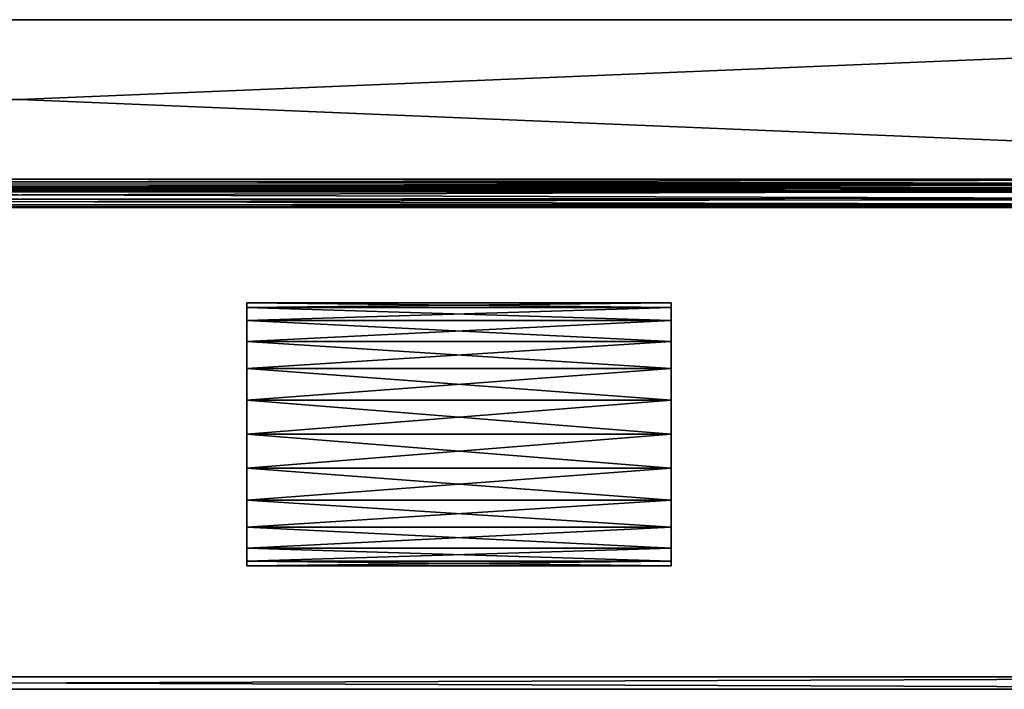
# Model space of a CAD drawing. Extents: x -129 to 122, y 0 to 43.
# Tile 10 of 18: x -4 to 59, y 0 to 43. Entities that reach past the tile are written whole.
import ezdxf

# ---------------------------------------------------------------- set-up
doc = ezdxf.new("R2010")
doc.units = 0
doc.header["$LTSCALE"] = 25.4
doc.layers.get('0').update_dxf_attribs({"color": 13, "linetype": 'CONTINUOUS'})

# ---------------------------------------------------------------- blocks, each defined once
blk = doc.blocks.new('HAGA-9708-9710_STL')
at = {"color": 251}
mesh = blk.add_polyface(dxfattribs=at)
corners = [(122.157, 43.01, 0), (121.357, 16.01, 0), (121.357, 43.01, 0), (-128.643, 43.01, 0), (-129.443, 16.01, 0), (-129.443, 43.01, 0), (-128.643, 16.01, 0), (-128.241, 9.964, 0), (-127.502, 10.27, 0), (-124.816, 4.838, 0), (-124.25, 5.404, 0), (-119.69, 1.413, 0), (-119.384, 2.152, 0), (-113.643, 0.21, 0), (-113.643, 1.01, 0), (106.357, 1.01, 0), (106.357, 0.21, 0), (112.097, 2.152, 0), (112.403, 1.413, 0), (116.963, 5.404, 0), (117.529, 4.838, 0), (120.215, 10.27, 0), (120.954, 9.964, 0), (122.157, 16.01, 0)]
mesh.append_faces([[corners[k] for k in face] for face in [(0, 1, 2), (3, 4, 5)]], dxfattribs={"vtx0": -1, "color": 251})
mesh.append_faces([[corners[k] for k in face] for face in [(4, 6, 7), (7, 8, 9), (9, 10, 11), (11, 12, 13), (13, 15, 16), (16, 17, 18), (18, 19, 20), (20, 21, 22), (22, 1, 23), (23, 1, 0)]], dxfattribs={"vtx0": -1, "vtx1": -1, "color": 251})
mesh.append_faces([[corners[k] for k in face] for face in [(4, 3, 6), (7, 6, 8), (9, 8, 10), (11, 10, 12), (13, 12, 14), (13, 14, 15), (16, 15, 17), (18, 17, 19), (20, 19, 21), (22, 21, 1)]], dxfattribs={"vtx0": -1, "vtx2": -1, "color": 251})
mesh = blk.add_polyface(dxfattribs=at)
corners = [(-129.443, 16.01, 150), (-128.643, 16.01, 150), (-129.443, 43.01, 150), (-128.241, 9.964, 150), (-127.502, 10.27, 150), (-124.816, 4.838, 150), (-124.25, 5.404, 150), (-119.69, 1.413, 150), (-119.384, 2.152, 150), (-113.643, 0.21, 150), (-113.643, 1.01, 150), (106.357, 0.21, 150), (106.357, 1.01, 150), (112.403, 1.413, 150), (112.097, 2.152, 150), (116.963, 5.404, 150), (117.529, 4.838, 150), (120.215, 10.27, 150), (120.954, 9.964, 150), (121.357, 16.01, 150), (122.157, 16.01, 150), (121.357, 43.01, 150), (122.157, 43.01, 150), (-128.643, 43.01, 150)]
mesh.append_faces([[corners[k] for k in face] for face in [(21, 20, 22)]], dxfattribs={"vtx0": -1, "color": 251})
mesh.append_faces([[corners[k] for k in face] for face in [(0, 1, 2), (1, 3, 4), (4, 5, 6), (6, 7, 8), (8, 9, 10), (10, 11, 12), (12, 13, 14), (14, 13, 15), (15, 16, 17), (17, 18, 19), (19, 20, 21)]], dxfattribs={"vtx0": -1, "vtx1": -1, "color": 251})
mesh.append_faces([[corners[k] for k in face] for face in [(1, 0, 3), (4, 3, 5), (6, 5, 7), (8, 7, 9), (10, 9, 11), (12, 11, 13), (15, 13, 16), (17, 16, 18), (19, 18, 20)]], dxfattribs={"vtx0": -1, "vtx2": -1, "color": 251})
mesh.append_faces([[corners[k] for k in face] for face in [(23, 2, 1)]], dxfattribs={"vtx1": -1, "color": 251})
at = {"color": 7}
mesh = blk.add_polyface(dxfattribs=at)
corners = [(118.786, 32.81, 129), (-126.073, 43.01, 129), (-126.073, 32.81, 129), (118.786, 43.01, 129)]
mesh.append_faces([[corners[k] for k in face] for face in [(0, 1, 2), (1, 0, 3)]], dxfattribs={"vtx0": -1, "color": 7})
mesh = blk.add_polyface(dxfattribs=at)
corners = [(118.786, 43.01, 128), (-126.073, 32.81, 128), (-126.073, 43.01, 128), (118.786, 32.81, 128)]
mesh.append_faces([[corners[k] for k in face] for face in [(0, 1, 2), (1, 0, 3)]], dxfattribs={"vtx0": -1, "color": 7})
mesh = blk.add_polyface(dxfattribs=at)
corners = [(-126.073, 43.01, 129), (118.786, 43.01, 128), (-126.073, 43.01, 128), (118.786, 43.01, 129)]
mesh.append_faces([[corners[k] for k in face] for face in [(0, 1, 2), (1, 0, 3)]], dxfattribs={"vtx0": -1, "color": 7})
mesh = blk.add_polyface(dxfattribs=at)
corners = [(118.786, 43.01, 21), (-126.073, 32.81, 21), (-126.073, 43.01, 21), (118.786, 32.81, 21)]
mesh.append_faces([[corners[k] for k in face] for face in [(0, 1, 2), (1, 0, 3)]], dxfattribs={"vtx0": -1, "color": 7})
mesh = blk.add_polyface(dxfattribs=at)
corners = [(118.786, 32.81, 22), (-126.073, 43.01, 22), (-126.073, 32.81, 22), (118.786, 43.01, 22)]
mesh.append_faces([[corners[k] for k in face] for face in [(0, 1, 2), (1, 0, 3)]], dxfattribs={"vtx0": -1, "color": 7})
mesh = blk.add_polyface(dxfattribs=at)
corners = [(-126.073, 43.01, 22), (118.786, 43.01, 21), (-126.073, 43.01, 21), (118.786, 43.01, 22)]
mesh.append_faces([[corners[k] for k in face] for face in [(0, 1, 2), (1, 0, 3)]], dxfattribs={"vtx0": -1, "color": 7})
mesh = blk.add_polyface(dxfattribs=at)
corners = [(118.786, 32.81, 129), (-126.073, 32.81, 129), (-125.991, 32.494, 128.972)]
mesh.append_faces([[corners[k] for k in face] for face in [(0, 1, 2)]], dxfattribs={"color": 7})
mesh = blk.add_polyface(dxfattribs=at)
corners = [(118.58, 32.467, 127.923), (-125.912, 32.539, 127.952), (-126.073, 32.81, 128)]
mesh.append_faces([[corners[k] for k in face] for face in [(0, 1, 2)]], dxfattribs={"color": 7})
mesh = blk.add_polyface(dxfattribs=at)
corners = [(118.786, 32.81, 128), (118.58, 32.467, 127.923), (-126.073, 32.81, 128)]
mesh.append_faces([[corners[k] for k in face] for face in [(0, 1, 2)]], dxfattribs={"color": 7})
mesh = blk.add_polyface(dxfattribs=at)
corners = [(118.704, 32.494, 21.028), (-125.911, 32.196, 21.108), (-126.073, 32.81, 21)]
mesh.append_faces([[corners[k] for k in face] for face in [(0, 1, 2)]], dxfattribs={"color": 7})
mesh = blk.add_polyface(dxfattribs=at)
corners = [(118.786, 32.81, 21), (118.704, 32.494, 21.028), (-126.073, 32.81, 21)]
mesh.append_faces([[corners[k] for k in face] for face in [(0, 1, 2)]], dxfattribs={"color": 7})
mesh = blk.add_polyface(dxfattribs=at)
corners = [(118.786, 32.81, 22), (-126.073, 32.81, 22), (-125.867, 32.467, 22.077)]
mesh.append_faces([[corners[k] for k in face] for face in [(0, 1, 2)]], dxfattribs={"color": 7})
mesh = blk.add_polyface(dxfattribs=at)
corners = [(118.786, 32.81, 129), (-125.991, 32.494, 128.972), (118.624, 32.196, 128.892)]
mesh.append_faces([[corners[k] for k in face] for face in [(0, 1, 2)]], dxfattribs={"color": 7})
mesh = blk.add_polyface(dxfattribs=at)
corners = [(118.786, 32.81, 22), (-125.867, 32.467, 22.077), (118.625, 32.539, 22.048)]
mesh.append_faces([[corners[k] for k in face] for face in [(0, 1, 2)]], dxfattribs={"color": 7})
mesh = blk.add_polyface(dxfattribs=at)
corners = [(118.624, 32.196, 128.892), (-125.991, 32.494, 128.972), (-125.829, 31.908, 128.757)]
mesh.append_faces([[corners[k] for k in face] for face in [(0, 1, 2)]], dxfattribs={"color": 7})
mesh = blk.add_polyface(dxfattribs=at)
corners = [(118.399, 32.218, 127.738), (-125.731, 32.273, 127.792), (-125.912, 32.539, 127.952)]
mesh.append_faces([[corners[k] for k in face] for face in [(0, 1, 2)]], dxfattribs={"color": 7})
mesh = blk.add_polyface(dxfattribs=at)
corners = [(118.58, 32.467, 127.923), (118.399, 32.218, 127.738), (-125.912, 32.539, 127.952)]
mesh.append_faces([[corners[k] for k in face] for face in [(0, 1, 2)]], dxfattribs={"color": 7})
mesh = blk.add_polyface(dxfattribs=at)
corners = [(118.704, 32.494, 21.028), (118.542, 31.908, 21.243), (-125.911, 32.196, 21.108)]
mesh.append_faces([[corners[k] for k in face] for face in [(0, 1, 2)]], dxfattribs={"color": 7})
mesh = blk.add_polyface(dxfattribs=at)
corners = [(118.38, 31.43, 21.645), (-125.749, 31.655, 21.42), (-125.911, 32.196, 21.108)]
mesh.append_faces([[corners[k] for k in face] for face in [(0, 1, 2)]], dxfattribs={"color": 7})
mesh = blk.add_polyface(dxfattribs=at)
corners = [(118.542, 31.908, 21.243), (118.38, 31.43, 21.645), (-125.911, 32.196, 21.108)]
mesh.append_faces([[corners[k] for k in face] for face in [(0, 1, 2)]], dxfattribs={"color": 7})
mesh = blk.add_polyface(dxfattribs=at)
corners = [(118.625, 32.539, 22.048), (-125.867, 32.467, 22.077), (-125.686, 32.218, 22.262)]
mesh.append_faces([[corners[k] for k in face] for face in [(0, 1, 2)]], dxfattribs={"color": 7})
mesh = blk.add_polyface(dxfattribs=at)
corners = [(118.624, 32.196, 128.892), (-125.829, 31.908, 128.757), (-125.667, 31.43, 128.355)]
mesh.append_faces([[corners[k] for k in face] for face in [(0, 1, 2)]], dxfattribs={"color": 7})
mesh = blk.add_polyface(dxfattribs=at)
corners = [(-125.731, 32.273, 127.792), (118.217, 32.058, 127.472), (-125.549, 32.088, 127.543)]
mesh.append_faces([[corners[k] for k in face] for face in [(0, 1, 2)]], dxfattribs={"color": 7})
mesh = blk.add_polyface(dxfattribs=at)
corners = [(-125.731, 32.273, 127.792), (118.399, 32.218, 127.738), (118.217, 32.058, 127.472)]
mesh.append_faces([[corners[k] for k in face] for face in [(0, 1, 2)]], dxfattribs={"color": 7})
mesh = blk.add_polyface(dxfattribs=at)
corners = [(118.625, 32.539, 22.048), (-125.686, 32.218, 22.262), (118.444, 32.273, 22.208)]
mesh.append_faces([[corners[k] for k in face] for face in [(0, 1, 2)]], dxfattribs={"color": 7})
mesh = blk.add_polyface(dxfattribs=at)
corners = [(-125.504, 32.058, 22.528), (118.444, 32.273, 22.208), (-125.686, 32.218, 22.262)]
mesh.append_faces([[corners[k] for k in face] for face in [(0, 1, 2)]], dxfattribs={"color": 7})
mesh = blk.add_polyface(dxfattribs=at)
corners = [(118.624, 32.196, 128.892), (-125.667, 31.43, 128.355), (118.462, 31.655, 128.58)]
mesh.append_faces([[corners[k] for k in face] for face in [(0, 1, 2)]], dxfattribs={"color": 7})
mesh = blk.add_polyface(dxfattribs=at)
corners = [(-125.549, 32.088, 127.543), (118.057, 32.01, 127.2), (-125.343, 32.01, 127.2)]
mesh.append_faces([[corners[k] for k in face] for face in [(0, 1, 2)]], dxfattribs={"color": 7})
mesh = blk.add_polyface(dxfattribs=at)
corners = [(-125.549, 32.088, 127.543), (118.217, 32.058, 127.472), (118.057, 32.01, 127.2)]
mesh.append_faces([[corners[k] for k in face] for face in [(0, 1, 2)]], dxfattribs={"color": 7})
mesh = blk.add_polyface(dxfattribs=at)
corners = [(-125.504, 32.058, 22.528), (118.262, 32.088, 22.457), (118.444, 32.273, 22.208)]
mesh.append_faces([[corners[k] for k in face] for face in [(0, 1, 2)]], dxfattribs={"color": 7})
mesh = blk.add_polyface(dxfattribs=at)
corners = [(-125.343, 32.01, 22.8), (118.262, 32.088, 22.457), (-125.504, 32.058, 22.528)]
mesh.append_faces([[corners[k] for k in face] for face in [(0, 1, 2)]], dxfattribs={"color": 7})
mesh = blk.add_polyface(dxfattribs=at)
corners = [(118.057, 32.01, 22.8), (118.262, 32.088, 22.457), (-125.343, 32.01, 22.8)]
mesh.append_faces([[corners[k] for k in face] for face in [(0, 1, 2)]], dxfattribs={"color": 7})
mesh = blk.add_polyface(dxfattribs=at)
corners = [(118.218, 31.119, 22.185), (-125.587, 31.253, 21.897), (-125.749, 31.655, 21.42)]
mesh.append_faces([[corners[k] for k in face] for face in [(0, 1, 2)]], dxfattribs={"color": 7})
mesh = blk.add_polyface(dxfattribs=at)
corners = [(118.218, 31.119, 22.185), (-125.749, 31.655, 21.42), (118.38, 31.43, 21.645)]
mesh.append_faces([[corners[k] for k in face] for face in [(0, 1, 2)]], dxfattribs={"color": 7})
mesh = blk.add_polyface(dxfattribs=at)
corners = [(118.462, 31.655, 128.58), (-125.667, 31.43, 128.355), (-125.505, 31.119, 127.815)]
mesh.append_faces([[corners[k] for k in face] for face in [(0, 1, 2)]], dxfattribs={"color": 7})
mesh = blk.add_polyface(dxfattribs=at)
corners = [(118.462, 31.655, 128.58), (-125.505, 31.119, 127.815), (118.3, 31.253, 128.103)]
mesh.append_faces([[corners[k] for k in face] for face in [(0, 1, 2)]], dxfattribs={"color": 7})
mesh = blk.add_polyface(dxfattribs=at)
corners = [(-125.343, 32.01, 127.2), (-120.143, 32.01, 87.268), (-125.343, 32.01, 87.268), (112.857, 32.01, 87.268), (118.057, 32.01, 87.268), (118.057, 32.01, 127.2), (112.857, 32.01, 83.826), (-120.143, 32.01, 83.826), (-125.343, 32.01, 83.826), (118.057, 32.01, 22.8), (-125.343, 32.01, 22.8), (118.057, 32.01, 83.826)]
mesh.append_faces([[corners[k] for k in face] for face in [(0, 1, 2), (4, 0, 5), (8, 9, 10)]], dxfattribs={"vtx0": -1, "color": 7})
mesh.append_faces([[corners[k] for k in face] for face in [(3, 0, 4), (1, 6, 7), (6, 1, 3), (9, 8, 11), (11, 7, 6)]], dxfattribs={"vtx0": -1, "vtx1": -1, "color": 7})
mesh.append_faces([[corners[k] for k in face] for face in [(1, 0, 3)]], dxfattribs={"vtx0": -1, "vtx1": -1, "vtx2": -1, "color": 7})
mesh.append_faces([[corners[k] for k in face] for face in [(11, 8, 7)]], dxfattribs={"vtx0": -1, "vtx2": -1, "color": 7})
mesh = blk.add_polyface(dxfattribs=at)
corners = [(-125.426, 31.039, 22.483), (-125.587, 31.253, 21.897), (118.218, 31.119, 22.185)]
mesh.append_faces([[corners[k] for k in face] for face in [(0, 1, 2)]], dxfattribs={"color": 7})
mesh = blk.add_polyface(dxfattribs=at)
corners = [(118.3, 31.253, 128.103), (-125.505, 31.119, 127.815), (118.139, 31.039, 127.517)]
mesh.append_faces([[corners[k] for k in face] for face in [(0, 1, 2)]], dxfattribs={"color": 7})
mesh = blk.add_polyface(dxfattribs=at)
corners = [(-125.505, 31.119, 127.815), (-125.343, 31.01, 127.2), (118.057, 31.01, 127.2)]
mesh.append_faces([[corners[k] for k in face] for face in [(0, 1, 2)]], dxfattribs={"color": 7})
mesh = blk.add_polyface(dxfattribs=at)
corners = [(-125.505, 31.119, 127.815), (118.057, 31.01, 127.2), (118.139, 31.039, 127.517)]
mesh.append_faces([[corners[k] for k in face] for face in [(0, 1, 2)]], dxfattribs={"color": 7})
mesh = blk.add_polyface(dxfattribs=at)
corners = [(-125.343, 31.01, 22.8), (-125.426, 31.039, 22.483), (118.218, 31.119, 22.185)]
mesh.append_faces([[corners[k] for k in face] for face in [(0, 1, 2)]], dxfattribs={"color": 7})
mesh = blk.add_polyface(dxfattribs=at)
corners = [(-125.343, 31.01, 22.8), (118.218, 31.119, 22.185), (118.057, 31.01, 22.8)]
mesh.append_faces([[corners[k] for k in face] for face in [(0, 1, 2)]], dxfattribs={"color": 7})
mesh = blk.add_polyface(dxfattribs=at)
corners = [(118.057, 31.01, 127.2), (112.857, 31.01, 87.268), (118.057, 31.01, 87.268), (-120.143, 31.01, 87.268), (-125.343, 31.01, 87.268), (-125.343, 31.01, 127.2), (-120.143, 31.01, 83.826), (112.857, 31.01, 83.826), (118.057, 31.01, 83.826), (-125.343, 31.01, 22.8), (118.057, 31.01, 22.8), (-125.343, 31.01, 83.826)]
mesh.append_faces([[corners[k] for k in face] for face in [(0, 1, 2), (4, 0, 5), (8, 9, 10)]], dxfattribs={"vtx0": -1, "color": 7})
mesh.append_faces([[corners[k] for k in face] for face in [(3, 0, 4), (1, 6, 7), (6, 1, 3), (9, 8, 11), (11, 7, 6)]], dxfattribs={"vtx0": -1, "vtx1": -1, "color": 7})
mesh.append_faces([[corners[k] for k in face] for face in [(1, 0, 3)]], dxfattribs={"vtx0": -1, "vtx1": -1, "vtx2": -1, "color": 7})
mesh.append_faces([[corners[k] for k in face] for face in [(11, 8, 7)]], dxfattribs={"vtx0": -1, "vtx2": -1, "color": 7})
at = {"color": 251}
mesh = blk.add_polyface(dxfattribs=at)
corners = [(-113.643, 1.01, 150), (106.357, 1.01, 0), (-113.643, 1.01, 0), (106.357, 1.01, 150)]
mesh.append_faces([[corners[k] for k in face] for face in [(0, 1, 2), (1, 0, 3)]], dxfattribs={"vtx0": -1, "color": 251})
mesh = blk.add_polyface(dxfattribs=at)
corners = [(106.357, 0.21, 150), (-113.643, 0.21, 0), (106.357, 0.21, 0), (-113.643, 0.21, 150)]
mesh.append_faces([[corners[k] for k in face] for face in [(0, 1, 2), (1, 0, 3)]], dxfattribs={"vtx0": -1, "color": 251})
blk = doc.blocks.new('KOMPONENT_1')
at = {"color": 0}
mesh = blk.add_polyface(dxfattribs=at)
corners = [(0.286, 6.226, 27.1), (0.286, 10.574, 27.1), (0, 8.4, 27.1), (1.125, 4.2, 27.1), (1.125, 12.6, 27.1), (2.46, 2.46, 27.1), (2.46, 14.34, 27.1), (4.2, 1.125, 27.1), (4.2, 15.675, 27.1), (6.226, 0.286, 27.1), (6.226, 16.514, 27.1), (8.4, 0, 27.1), (8.4, 16.8, 27.1), (10.574, 0.286, 27.1), (10.574, 16.514, 27.1), (12.6, 1.125, 27.1), (12.6, 15.675, 27.1), (14.34, 2.46, 27.1), (14.34, 14.34, 27.1), (15.675, 4.2, 27.1), (15.675, 12.6, 27.1), (16.514, 6.226, 27.1), (16.514, 10.574, 27.1), (16.8, 8.4, 27.1)]
mesh.append_faces([[corners[k] for k in face] for face in [(0, 1, 2), (22, 21, 23)]], dxfattribs={"vtx0": -1, "color": 0})
mesh.append_faces([[corners[k] for k in face] for face in [(1, 3, 4), (4, 5, 6), (6, 7, 8), (8, 9, 10), (10, 11, 12), (12, 13, 14), (14, 15, 16), (16, 17, 18), (18, 19, 20), (20, 21, 22)]], dxfattribs={"vtx0": -1, "vtx1": -1, "color": 0})
mesh.append_faces([[corners[k] for k in face] for face in [(1, 0, 3), (4, 3, 5), (6, 5, 7), (8, 7, 9), (10, 9, 11), (12, 11, 13), (14, 13, 15), (16, 15, 17), (18, 17, 19), (20, 19, 21)]], dxfattribs={"vtx0": -1, "vtx2": -1, "color": 0})
mesh = blk.add_polyface(dxfattribs=at)
corners = [(0.286, 10.574), (0.286, 6.226), (0, 8.4), (1.125, 12.6), (1.125, 4.2), (2.46, 2.46), (2.46, 14.34), (4.2, 15.675), (4.2, 1.125), (6.226, 16.514), (6.226, 0.286), (8.4, 0), (8.4, 16.8), (10.574, 16.514), (10.574, 0.286), (12.6, 15.675), (12.6, 1.125), (14.34, 14.34), (14.34, 2.46), (15.675, 12.6), (15.675, 4.2), (16.514, 10.574), (16.514, 6.226), (16.8, 8.4)]
mesh.append_faces([[corners[k] for k in face] for face in [(0, 1, 2), (22, 21, 23)]], dxfattribs={"vtx0": -1, "color": 0})
mesh.append_faces([[corners[k] for k in face] for face in [(1, 3, 4), (4, 3, 5), (5, 7, 8), (8, 9, 10), (10, 9, 11), (11, 13, 14), (14, 15, 16), (16, 17, 18), (18, 19, 20), (20, 21, 22)]], dxfattribs={"vtx0": -1, "vtx1": -1, "color": 0})
mesh.append_faces([[corners[k] for k in face] for face in [(1, 0, 3), (5, 3, 6), (5, 6, 7), (8, 7, 9), (11, 9, 12), (11, 12, 13), (14, 13, 15), (16, 15, 17), (18, 17, 19), (20, 19, 21)]], dxfattribs={"vtx0": -1, "vtx2": -1, "color": 0})
mesh = blk.add_polyface(dxfattribs=at)
corners = [(4.2, 15.675, 27.1), (6.226, 16.514), (4.2, 15.675), (6.226, 16.514, 27.1)]
mesh.append_faces([[corners[k] for k in face] for face in [(0, 1, 2), (1, 0, 3)]], dxfattribs={"vtx0": -1, "color": 0})
mesh = blk.add_polyface(dxfattribs=at)
corners = [(6.226, 16.514, 27.1), (8.4, 16.8), (6.226, 16.514), (8.4, 16.8, 27.1)]
mesh.append_faces([[corners[k] for k in face] for face in [(0, 1, 2), (1, 0, 3)]], dxfattribs={"vtx0": -1, "color": 0})
mesh = blk.add_polyface(dxfattribs=at)
corners = [(8.4, 16.8, 27.1), (10.574, 16.514), (8.4, 16.8), (10.574, 16.514, 27.1)]
mesh.append_faces([[corners[k] for k in face] for face in [(0, 1, 2), (1, 0, 3)]], dxfattribs={"vtx0": -1, "color": 0})
mesh = blk.add_polyface(dxfattribs=at)
corners = [(10.574, 16.514, 27.1), (12.6, 15.675), (10.574, 16.514), (12.6, 15.675, 27.1)]
mesh.append_faces([[corners[k] for k in face] for face in [(0, 1, 2), (1, 0, 3)]], dxfattribs={"vtx0": -1, "color": 0})
mesh = blk.add_polyface(dxfattribs=at)
corners = [(2.46, 14.34, 27.1), (4.2, 15.675), (2.46, 14.34), (4.2, 15.675, 27.1)]
mesh.append_faces([[corners[k] for k in face] for face in [(0, 1, 2), (1, 0, 3)]], dxfattribs={"vtx0": -1, "color": 0})
mesh = blk.add_polyface(dxfattribs=at)
corners = [(12.6, 15.675, 27.1), (14.34, 14.34), (12.6, 15.675), (14.34, 14.34, 27.1)]
mesh.append_faces([[corners[k] for k in face] for face in [(0, 1, 2), (1, 0, 3)]], dxfattribs={"vtx0": -1, "color": 0})
mesh = blk.add_polyface(dxfattribs=at)
corners = [(2.46, 14.34, 27.1), (1.125, 12.6), (1.125, 12.6, 27.1), (2.46, 14.34)]
mesh.append_faces([[corners[k] for k in face] for face in [(0, 1, 2), (1, 0, 3)]], dxfattribs={"vtx0": -1, "color": 0})
mesh = blk.add_polyface(dxfattribs=at)
corners = [(14.34, 14.34), (15.675, 12.6, 27.1), (15.675, 12.6), (14.34, 14.34, 27.1)]
mesh.append_faces([[corners[k] for k in face] for face in [(0, 1, 2), (1, 0, 3)]], dxfattribs={"vtx0": -1, "color": 0})
mesh = blk.add_polyface(dxfattribs=at)
corners = [(1.125, 12.6, 27.1), (0.286, 10.574), (0.286, 10.574, 27.1), (1.125, 12.6)]
mesh.append_faces([[corners[k] for k in face] for face in [(0, 1, 2), (1, 0, 3)]], dxfattribs={"vtx0": -1, "color": 0})
mesh = blk.add_polyface(dxfattribs=at)
corners = [(15.675, 12.6), (16.514, 10.574, 27.1), (16.514, 10.574), (15.675, 12.6, 27.1)]
mesh.append_faces([[corners[k] for k in face] for face in [(0, 1, 2), (1, 0, 3)]], dxfattribs={"vtx0": -1, "color": 0})
mesh = blk.add_polyface(dxfattribs=at)
corners = [(0.286, 10.574, 27.1), (0, 8.4), (0, 8.4, 27.1), (0.286, 10.574)]
mesh.append_faces([[corners[k] for k in face] for face in [(0, 1, 2), (1, 0, 3)]], dxfattribs={"vtx0": -1, "color": 0})
mesh = blk.add_polyface(dxfattribs=at)
corners = [(16.514, 10.574), (16.8, 8.4, 27.1), (16.8, 8.4), (16.514, 10.574, 27.1)]
mesh.append_faces([[corners[k] for k in face] for face in [(0, 1, 2), (1, 0, 3)]], dxfattribs={"vtx0": -1, "color": 0})
mesh = blk.add_polyface(dxfattribs=at)
corners = [(0, 8.4, 27.1), (0.286, 6.226), (0.286, 6.226, 27.1), (0, 8.4)]
mesh.append_faces([[corners[k] for k in face] for face in [(0, 1, 2), (1, 0, 3)]], dxfattribs={"vtx0": -1, "color": 0})
mesh = blk.add_polyface(dxfattribs=at)
corners = [(16.8, 8.4), (16.514, 6.226, 27.1), (16.514, 6.226), (16.8, 8.4, 27.1)]
mesh.append_faces([[corners[k] for k in face] for face in [(0, 1, 2), (1, 0, 3)]], dxfattribs={"vtx0": -1, "color": 0})
mesh = blk.add_polyface(dxfattribs=at)
corners = [(0.286, 6.226, 27.1), (1.125, 4.2), (1.125, 4.2, 27.1), (0.286, 6.226)]
mesh.append_faces([[corners[k] for k in face] for face in [(0, 1, 2), (1, 0, 3)]], dxfattribs={"vtx0": -1, "color": 0})
mesh = blk.add_polyface(dxfattribs=at)
corners = [(16.514, 6.226), (15.675, 4.2, 27.1), (15.675, 4.2), (16.514, 6.226, 27.1)]
mesh.append_faces([[corners[k] for k in face] for face in [(0, 1, 2), (1, 0, 3)]], dxfattribs={"vtx0": -1, "color": 0})
mesh = blk.add_polyface(dxfattribs=at)
corners = [(1.125, 4.2, 27.1), (2.46, 2.46), (2.46, 2.46, 27.1), (1.125, 4.2)]
mesh.append_faces([[corners[k] for k in face] for face in [(0, 1, 2), (1, 0, 3)]], dxfattribs={"vtx0": -1, "color": 0})
mesh = blk.add_polyface(dxfattribs=at)
corners = [(15.675, 4.2), (14.34, 2.46, 27.1), (14.34, 2.46), (15.675, 4.2, 27.1)]
mesh.append_faces([[corners[k] for k in face] for face in [(0, 1, 2), (1, 0, 3)]], dxfattribs={"vtx0": -1, "color": 0})
mesh = blk.add_polyface(dxfattribs=at)
corners = [(4.2, 1.125, 27.1), (2.46, 2.46), (4.2, 1.125), (2.46, 2.46, 27.1)]
mesh.append_faces([[corners[k] for k in face] for face in [(0, 1, 2), (1, 0, 3)]], dxfattribs={"vtx0": -1, "color": 0})
mesh = blk.add_polyface(dxfattribs=at)
corners = [(14.34, 2.46, 27.1), (12.6, 1.125), (14.34, 2.46), (12.6, 1.125, 27.1)]
mesh.append_faces([[corners[k] for k in face] for face in [(0, 1, 2), (1, 0, 3)]], dxfattribs={"vtx0": -1, "color": 0})
mesh = blk.add_polyface(dxfattribs=at)
corners = [(6.226, 0.286, 27.1), (4.2, 1.125), (6.226, 0.286), (4.2, 1.125, 27.1)]
mesh.append_faces([[corners[k] for k in face] for face in [(0, 1, 2), (1, 0, 3)]], dxfattribs={"vtx0": -1, "color": 0})
mesh = blk.add_polyface(dxfattribs=at)
corners = [(12.6, 1.125, 27.1), (10.574, 0.286), (12.6, 1.125), (10.574, 0.286, 27.1)]
mesh.append_faces([[corners[k] for k in face] for face in [(0, 1, 2), (1, 0, 3)]], dxfattribs={"vtx0": -1, "color": 0})
mesh = blk.add_polyface(dxfattribs=at)
corners = [(8.4, 0, 27.1), (6.226, 0.286), (8.4, 0), (6.226, 0.286, 27.1)]
mesh.append_faces([[corners[k] for k in face] for face in [(0, 1, 2), (1, 0, 3)]], dxfattribs={"vtx0": -1, "color": 0})
mesh = blk.add_polyface(dxfattribs=at)
corners = [(10.574, 0.286, 27.1), (8.4, 0), (10.574, 0.286), (8.4, 0, 27.1)]
mesh.append_faces([[corners[k] for k in face] for face in [(0, 1, 2), (1, 0, 3)]], dxfattribs={"vtx0": -1, "color": 0})

msp = doc.modelspace()

# ---------------------------------------------------------------- block references
at = {"color": 0}
msp.add_blockref('HAGA-9708-9710_STL', (0, 0), dxfattribs=at)
at = {"color": 0, "extrusion": (-1, 0, -2.77556e-16), "rotation": 90}
msp.add_blockref('KOMPONENT_1', (-8.11, 48.303, -37.967), dxfattribs=at)

doc.saveas('drawing.dxf')
